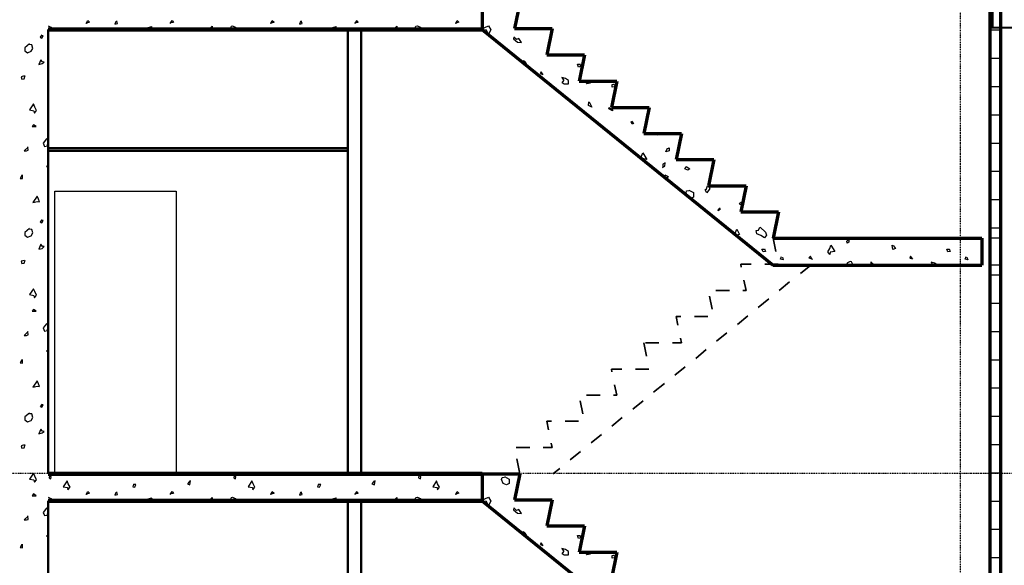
# Model space of a CAD drawing. Header units: millimetres. Extents: x 361 to 67326, y 666 to 56869.
# Tile 124 of 129: x 45473 to 52786, y 40866 to 44920. Entities that reach past the tile are written whole.
import ezdxf

# ---------------------------------------------------------------- set-up
doc = ezdxf.new("R2010")
doc.units = ezdxf.units.MM
doc.linetypes.add('DASHDOT', pattern=[25.4, 12.7, -6.35, 0, -6.35])
for name, color, linetype in [('beugels', 3, 'Continuous'), ('stramien', 1, 'DASHDOT'), ('vanarris', 253, 'Continuous')]:
    doc.layers.add(name, color=color, linetype=linetype)

# ---------------------------------------------------------------- blocks, each defined once
blk = doc.blocks.new('*U72')
at = {"layer": 'stramien', "color": 1, "ltscale": 0.5}
blk.add_lwpolyline([(0, 21501.2), (0, -25501.2)], dxfattribs=at)
blk = doc.blocks.new('*U71')
at = {"layer": 'stramien', "color": 0, "linetype": 'ByBlock', "lineweight": -2, "transparency": 16777216}
blk.add_blockref('*U72', (43200, 0), dxfattribs=at)

msp = doc.modelspace()

# ---------------------------------------------------------------- linework, layer by layer
at = {"layer": 'beugels', "color": 93, "const_width": 15}
msp.add_lwpolyline([(52938.9, 44861.2), (52698.9, 44861.2), (52698.9, 45101.2), (52938.9, 45101.2)], close=True, dxfattribs=at)
at = {"layer": 'stramien', "color": 1, "ltscale": 0.5}
msp.add_lwpolyline([(1736.5, 41551.2), (67326.2, 41551.2)], dxfattribs=at)
at = {"layer": 'vanarris', "lineweight": 70}
for p, q in [((52678.9, 50296.2), (52678.9, 18796.2)), ((52758.9, 50296.2), (52758.9, 16981.2)), ((48908.9, 45046.2), (48908.9, 44846.2)), ((49188.9, 45046.2), (49148.9, 44853.7)), ((48908.9, 44846.2), (51068.9, 43096.2)), ((49148.9, 44853.7), (49428.9, 44853.7)), ((49428.9, 44853.7), (49388.9, 44658.7)), ((49388.9, 44658.7), (49668.9, 44658.7)), ((49668.9, 44658.7), (49628.9, 44463.7)), ((49628.9, 44463.7), (49908.9, 44463.7)), ((49908.9, 44463.7), (49868.9, 44268.7)), ((49868.9, 44268.7), (50148.9, 44268.7)), ((50148.9, 44268.7), (50108.9, 44073.7)), ((50108.9, 44073.7), (50388.9, 44073.7)), ((50388.9, 44073.7), (50348.9, 43881.2)), ((50348.9, 43881.2), (50628.9, 43881.2)), ((50628.9, 43881.2), (50588.9, 43686.2)), ((50588.9, 43686.2), (50868.9, 43686.2)), ((50868.9, 43686.2), (50828.9, 43491.2)), ((50828.9, 43491.2), (51108.9, 43491.2)), ((51108.9, 43491.2), (51068.9, 43296.2)), ((51068.9, 43296.2), (52618.9, 43296.2)), ((52618.9, 43296.2), (52618.9, 43096.2)), ((51068.9, 43096.2), (52618.9, 43096.2)), ((48908.9, 41546.2), (49188.9, 41546.2)), ((48908.9, 41546.2), (48908.9, 41346.2)), ((49188.9, 41546.2), (49148.9, 41353.7)), ((48908.9, 41346.2), (51068.9, 39596.2)), ((49148.9, 41353.7), (49428.9, 41353.7)), ((49428.9, 41353.7), (49388.9, 41158.7)), ((49388.9, 41158.7), (49668.9, 41158.7)), ((49668.9, 41158.7), (49628.9, 40963.7)), ((49628.9, 40963.7), (49908.9, 40963.7)), ((49908.9, 40963.7), (49868.9, 40768.7))]:
    msp.add_line(p, q, dxfattribs=at)
at = {"layer": 'vanarris', "lineweight": 25}
for p, q in [((45966.4, 44891.2), (45978.9, 44913.7)), ((45978.9, 44913.7), (45991.4, 44901.2)), ((46198.9, 44891.2), (46193.9, 44911.2)), ((46591.4, 44891.2), (46606.4, 44913.7)), ((46606.4, 44913.7), (46613.9, 44898.7)), ((47338.9, 44891.2), (47348.9, 44913.7)), ((47348.9, 44913.7), (47363.9, 44901.2)), ((47571.4, 44891.2), (47563.9, 44911.2)), ((47961.4, 44891.2), (47978.9, 44913.7)), ((47978.9, 44913.7), (47983.9, 44898.7)), ((48711.4, 44891.2), (48721.4, 44913.7)), ((48721.4, 44913.7), (48733.9, 44901.2)), ((45683.9, 44873.7), (45703.9, 44863.7)), ((45703.9, 44863.7), (45716.4, 44846.2)), ((45991.4, 44901.2), (45963.9, 44891.2)), ((46186.4, 44906.2), (46178.9, 44886.2)), ((46178.9, 44886.2), (46198.9, 44891.2)), ((46406.4, 44846.2), (46426.4, 44861.2)), ((46426.4, 44861.2), (46453.9, 44868.7)), ((46453.9, 44868.7), (46438.9, 44846.2)), ((46613.9, 44898.7), (46598.9, 44896.2)), ((46876.4, 44846.2), (46901.4, 44871.2)), ((46901.4, 44871.2), (46901.4, 44846.2)), ((47033.9, 44846.2), (47046.4, 44871.2)), ((47046.4, 44871.2), (47053.9, 44873.7)), ((47053.9, 44873.7), (47073.9, 44863.7)), ((47073.9, 44863.7), (47086.4, 44846.2)), ((47363.9, 44901.2), (47333.9, 44891.2)), ((47558.9, 44906.2), (47551.4, 44886.2)), ((47551.4, 44886.2), (47571.4, 44891.2)), ((47776.4, 44846.2), (47798.9, 44861.2)), ((47798.9, 44861.2), (47823.9, 44868.7)), ((47823.9, 44868.7), (47811.4, 44846.2)), ((47983.9, 44898.7), (47971.4, 44896.2)), ((48246.4, 44846.2), (48273.9, 44871.2)), ((48273.9, 44871.2), (48273.9, 44846.2)), ((48403.9, 44846.2), (48416.4, 44871.2)), ((48416.4, 44871.2), (48426.4, 44873.7)), ((48426.4, 44873.7), (48446.4, 44863.7)), ((48446.4, 44863.7), (48458.9, 44846.2)), ((48733.9, 44901.2), (48706.4, 44891.2)), ((48901.4, 44848.7), (48953.9, 44873.7)), ((48938.9, 44841.2), (48903.9, 44846.2)), ((48953.9, 44811.2), (48938.9, 44841.2)), ((48953.9, 44873.7), (48971.4, 44843.7)), ((48971.4, 44843.7), (48953.9, 44811.2)), ((52758.9, 44841.2), (52678.9, 44841.2)), ((45636.4, 44806.2), (45623.9, 44791.2)), ((45623.9, 44791.2), (45636.4, 44783.7)), ((45646.4, 44801.2), (45636.4, 44803.7)), ((45636.4, 44783.7), (45646.4, 44801.2)), ((49143.9, 44791.2), (49141.4, 44778.7)), ((49141.4, 44778.7), (49171.4, 44753.7)), ((49163.9, 44773.7), (49143.9, 44791.2)), ((49181.4, 44781.2), (49163.9, 44773.7)), ((49198.9, 44751.2), (49181.4, 44781.2)), ((45546.4, 44741.2), (45511.4, 44711.2)), ((45511.4, 44711.2), (45511.4, 44688.7)), ((45511.4, 44688.7), (45531.4, 44673.7)), ((45563.9, 44733.7), (45546.4, 44736.2)), ((45558.9, 44686.2), (45571.4, 44706.2)), ((45571.4, 44706.2), (45563.9, 44733.7)), ((49171.4, 44753.7), (49198.9, 44751.2)), ((45531.4, 44673.7), (45558.9, 44686.2)), ((45628.9, 44621.2), (45613.9, 44586.2)), ((45641.4, 44606.2), (45628.9, 44621.2)), ((49213.9, 44591.2), (49211.4, 44616.2)), ((49211.4, 44616.2), (49221.4, 44611.2)), ((52758.9, 44631.2), (52678.9, 44631.2)), ((45613.9, 44586.2), (45638.9, 44593.7)), ((45638.9, 44593.7), (45653.9, 44603.7)), ((45653.9, 44603.7), (45641.4, 44606.2)), ((49218.9, 44611.2), (49233.9, 44593.7)), ((49233.9, 44593.7), (49218.9, 44586.2)), ((49623.9, 44566.2), (49616.4, 44588.7)), ((49616.4, 44588.7), (49633.9, 44588.7)), ((49638.9, 44571.2), (49623.9, 44566.2)), ((49633.9, 44591.2), (49638.9, 44571.2)), ((45508.9, 44503.7), (45483.9, 44496.2)), ((45483.9, 44496.2), (45488.9, 44478.7)), ((45488.9, 44478.7), (45506.4, 44481.2)), ((45506.4, 44481.2), (45513.9, 44506.2)), ((49346.4, 44533.7), (49338.9, 44521.2)), ((49338.9, 44521.2), (49353.9, 44516.2)), ((49361.4, 44511.2), (49346.4, 44533.7)), ((49526.4, 44483.7), (49498.9, 44491.2)), ((49498.9, 44491.2), (49513.9, 44468.7)), ((49501.4, 44451.2), (49513.9, 44468.7)), ((49548.9, 44468.7), (49526.4, 44483.7)), ((49546.4, 44468.7), (49546.4, 44441.2)), ((49516.4, 44441.2), (49501.4, 44451.2)), ((49546.4, 44441.2), (49516.4, 44441.2)), ((49683.9, 44443.7), (49698.9, 44463.7)), ((49711.4, 44448.7), (49683.9, 44443.7)), ((49701.4, 44463.7), (49711.4, 44448.7)), ((49873.9, 44438.7), (49883.9, 44441.2)), ((49873.9, 44418.7), (49873.9, 44438.7)), ((49888.9, 44421.2), (49873.9, 44418.7)), ((49883.9, 44441.2), (49891.4, 44433.7)), ((52758.9, 44421.2), (52678.9, 44421.2)), ((45576.4, 44293.7), (45546.4, 44251.2)), ((45546.4, 44251.2), (45578.9, 44243.7)), ((45583.9, 44271.2), (45576.4, 44293.7)), ((45596.4, 44246.2), (45583.9, 44271.2)), ((49698.9, 44281.2), (49701.4, 44308.7)), ((49721.4, 44271.2), (49698.9, 44281.2)), ((49703.9, 44308.7), (49721.4, 44271.2)), ((49848.9, 44268.7), (49876.4, 44251.2)), ((49848.9, 44258.7), (49851.4, 44268.7)), ((49876.4, 44243.7), (49848.9, 44258.7)), ((49876.4, 44251.2), (49876.4, 44243.7)), ((45578.9, 44243.7), (45581.4, 44226.2)), ((45581.4, 44226.2), (45596.4, 44246.2)), ((52758.9, 44211.2), (52678.9, 44211.2)), ((45576.4, 44138.7), (45566.4, 44126.2)), ((45566.4, 44126.2), (45593.9, 44126.2)), ((45593.9, 44126.2), (45576.4, 44138.7)), ((50013.9, 44161.2), (50018.9, 44163.7)), ((50021.4, 44143.7), (50013.9, 44161.2)), ((50016.4, 44166.2), (50031.4, 44148.7)), ((50031.4, 44148.7), (50021.4, 44143.7)), ((45671.4, 44033.7), (45646.4, 44003.7)), ((45683.9, 44023.7), (45671.4, 44033.7)), ((49828.9, 44093.7), (49836.4, 44088.7)), ((49828.9, 44091.2), (49828.9, 44093.7)), ((50208.9, 44061.2), (50208.9, 44073.7)), ((50226.4, 44063.7), (50208.9, 44061.2)), ((50218.9, 44073.7), (50226.4, 44063.7)), ((45536.4, 43973.7), (45506.4, 43946.2)), ((45536.4, 43951.2), (45533.9, 43976.2)), ((45646.4, 44003.7), (45656.4, 43978.7)), ((45656.4, 43978.7), (45678.9, 43983.7)), ((45678.9, 43983.7), (45681.4, 44006.2)), ((45681.4, 44006.2), (45683.9, 44006.2)), ((50271.4, 43938.7), (50281.4, 43961.2)), ((50278.9, 43961.2), (50296.4, 43968.7)), ((50296.4, 43968.7), (50296.4, 43946.2)), ((52758.9, 44001.2), (52678.9, 44001.2)), ((45506.4, 43946.2), (45523.9, 43946.2)), ((45523.9, 43946.2), (45536.4, 43951.2)), ((50083.9, 43886.2), (50091.4, 43906.2)), ((50098.9, 43888.7), (50083.9, 43886.2)), ((50091.4, 43906.2), (50101.4, 43931.2)), ((50131.4, 43881.2), (50098.9, 43888.7)), ((50101.4, 43931.2), (50131.4, 43881.2)), ((50296.4, 43946.2), (50271.4, 43938.7)), ((45683.9, 43841.2), (45671.4, 43828.7)), ((45671.4, 43828.7), (45681.4, 43823.7)), ((45681.4, 43823.7), (45683.9, 43828.7)), ((50246.4, 43821.2), (50263.9, 43831.2)), ((50266.4, 43856.2), (50248.9, 43846.2)), ((50248.9, 43846.2), (50248.9, 43821.2)), ((50263.9, 43831.2), (50266.4, 43856.2)), ((50413.9, 43811.2), (50423.9, 43828.7)), ((50436.4, 43801.2), (50413.9, 43811.2)), ((50423.9, 43828.7), (50451.4, 43811.2)), ((50451.4, 43811.2), (50436.4, 43801.2)), ((45488.9, 43763.7), (45476.4, 43741.2)), ((45476.4, 43741.2), (45493.9, 43741.2)), ((45493.9, 43741.2), (45493.9, 43766.2)), ((50268.9, 43763.7), (50248.9, 43753.7)), ((50268.9, 43763.7), (50288.9, 43753.7)), ((50288.9, 43753.7), (50271.4, 43733.7)), ((52758.9, 43791.2), (52678.9, 43791.2)), ((50563.9, 43656.2), (50573.9, 43663.7)), ((50573.9, 43663.7), (50581.4, 43686.2)), ((50598.9, 43666.2), (50576.4, 43633.7)), ((50586.4, 43686.2), (50598.9, 43666.2)), ((45601.4, 43608.7), (45571.4, 43561.2)), ((45611.4, 43586.2), (45601.4, 43608.7)), ((45733.9, 41546.2), (45733.9, 43646.2)), ((45733.9, 43646.2), (46633.9, 43646.2)), ((46633.9, 43646.2), (46633.9, 41546.2)), ((50423.9, 43633.7), (50426.4, 43648.7)), ((50436.4, 43601.2), (50423.9, 43633.7)), ((50426.4, 43648.7), (50443.9, 43651.2)), ((50458.9, 43591.2), (50436.4, 43601.2)), ((50443.9, 43653.7), (50478.9, 43636.2)), ((50478.9, 43601.2), (50458.9, 43591.2)), ((50478.9, 43636.2), (50478.9, 43601.2)), ((50576.4, 43633.7), (50563.9, 43656.2)), ((45571.4, 43561.2), (45603.9, 43568.7)), ((45603.9, 43568.7), (45618.9, 43566.2)), ((45618.9, 43566.2), (45611.4, 43586.2)), ((50668.9, 43521.2), (50676.4, 43508.7)), ((50831.4, 43561.2), (50816.4, 43551.2)), ((50816.4, 43551.2), (50828.9, 43546.2)), ((52758.9, 43581.2), (52678.9, 43581.2)), ((50661.4, 43498.7), (50666.4, 43516.2)), ((50676.4, 43508.7), (50661.4, 43498.7)), ((50981.4, 43491.2), (50988.9, 43483.7)), ((50988.9, 43483.7), (50996.4, 43491.2)), ((45636.4, 43433.7), (45623.9, 43418.7)), ((45623.9, 43418.7), (45636.4, 43411.2)), ((45646.4, 43428.7), (45636.4, 43431.2)), ((45636.4, 43411.2), (45646.4, 43428.7)), ((50961.4, 43356.2), (50971.4, 43378.7)), ((50973.9, 43378.7), (51011.4, 43341.2)), ((52758.9, 43371.2), (52678.9, 43371.2)), ((45546.4, 43368.7), (45511.4, 43338.7)), ((45511.4, 43338.7), (45511.4, 43318.7)), ((45511.4, 43318.7), (45531.4, 43303.7)), ((45531.4, 43303.7), (45558.9, 43313.7)), ((45563.9, 43361.2), (45546.4, 43363.7)), ((45558.9, 43313.7), (45571.4, 43336.2)), ((45571.4, 43336.2), (45563.9, 43361.2)), ((50776.4, 43326.2), (50788.9, 43338.7)), ((50781.4, 43321.2), (50776.4, 43326.2)), ((50818.9, 43323.7), (50786.4, 43316.2)), ((50788.9, 43338.7), (50798.9, 43363.7)), ((50798.9, 43363.7), (50818.9, 43323.7)), ((50943.9, 43353.7), (50961.4, 43356.2)), ((50948.9, 43328.7), (50943.9, 43353.7)), ((50978.9, 43316.2), (50948.9, 43328.7)), ((51003.9, 43298.7), (50978.9, 43316.2)), ((51018.9, 43318.7), (51003.9, 43298.7)), ((51011.4, 43341.2), (51018.9, 43318.7)), ((45628.9, 43251.2), (45613.9, 43216.2)), ((45641.4, 43233.7), (45628.9, 43251.2)), ((45638.9, 43221.2), (45653.9, 43233.7)), ((45653.9, 43233.7), (45641.4, 43233.7)), ((51491.4, 43221.2), (51498.9, 43243.7)), ((51498.9, 43243.7), (51526.4, 43198.7)), ((51616.4, 43273.7), (51628.9, 43286.2)), ((51618.9, 43258.7), (51616.4, 43273.7)), ((51631.4, 43266.2), (51618.9, 43258.7)), ((51631.4, 43283.7), (51631.4, 43266.2)), ((51726.4, 43286.2), (51718.9, 43296.2)), ((51726.4, 43296.2), (51726.4, 43286.2)), ((51958.9, 43213.7), (51953.9, 43243.7)), ((51953.9, 43243.7), (51966.4, 43238.7)), ((51963.9, 43238.7), (51978.9, 43221.2)), ((52758.9, 43296.2), (52678.9, 43296.2)), ((45613.9, 43216.2), (45638.9, 43221.2)), ((50996.4, 43196.2), (50986.4, 43216.2)), ((50986.4, 43216.2), (51003.9, 43216.2)), ((51011.4, 43198.7), (50996.4, 43196.2)), ((51003.9, 43218.7), (51011.4, 43198.7)), ((51123.9, 43141.2), (51131.4, 43161.2)), ((51138.9, 43156.2), (51143.9, 43136.2)), ((51346.4, 43163.7), (51333.9, 43151.2)), ((51333.9, 43151.2), (51361.4, 43141.2)), ((51356.4, 43141.2), (51346.4, 43163.7)), ((51476.4, 43196.2), (51491.4, 43221.2)), ((51491.4, 43176.2), (51476.4, 43196.2)), ((51493.9, 43193.7), (51491.4, 43176.2)), ((51526.4, 43198.7), (51493.9, 43193.7)), ((51978.9, 43221.2), (51958.9, 43213.7)), ((52088.9, 43163.7), (52083.9, 43148.7)), ((52106.4, 43141.2), (52088.9, 43163.7)), ((52366.4, 43196.2), (52358.9, 43216.2)), ((52358.9, 43216.2), (52376.4, 43216.2)), ((52383.9, 43198.7), (52366.4, 43196.2)), ((52376.4, 43218.7), (52383.9, 43198.7)), ((52496.4, 43141.2), (52503.9, 43161.2)), ((52508.9, 43156.2), (52516.4, 43136.2)), ((45508.9, 43131.2), (45483.9, 43126.2)), ((45483.9, 43126.2), (45488.9, 43108.7)), ((45488.9, 43108.7), (45506.4, 43111.2)), ((45506.4, 43111.2), (45513.9, 43133.7)), ((51143.9, 43136.2), (51123.9, 43141.2)), ((51621.4, 43113.7), (51608.9, 43096.2)), ((51641.4, 43123.7), (51621.4, 43113.7)), ((51651.4, 43121.2), (51641.4, 43123.7)), ((51663.9, 43096.2), (51651.4, 43121.2)), ((51821.4, 43096.2), (51793.9, 43121.2)), ((51793.9, 43121.2), (51793.9, 43096.2)), ((52083.9, 43148.7), (52096.4, 43146.2)), ((52268.9, 43111.2), (52243.9, 43118.7)), ((52243.9, 43118.7), (52256.4, 43096.2)), ((52291.4, 43096.2), (52268.9, 43111.2)), ((52516.4, 43136.2), (52496.4, 43141.2)), ((52758.9, 43096.2), (52678.9, 43096.2)), ((52758.9, 43021.2), (52678.9, 43021.2)), ((45576.4, 42921.2), (45546.4, 42878.7)), ((45546.4, 42878.7), (45578.9, 42871.2)), ((45583.9, 42901.2), (45576.4, 42921.2)), ((45578.9, 42871.2), (45581.4, 42853.7)), ((45581.4, 42853.7), (45596.4, 42873.7)), ((45596.4, 42873.7), (45583.9, 42901.2)), ((52758.9, 42811.2), (52678.9, 42811.2)), ((45576.4, 42766.2), (45566.4, 42753.7)), ((45566.4, 42753.7), (45593.9, 42753.7)), ((45593.9, 42753.7), (45576.4, 42766.2)), ((45671.4, 42661.2), (45646.4, 42631.2)), ((45683.9, 42653.7), (45671.4, 42661.2)), ((45536.4, 42603.7), (45506.4, 42573.7)), ((45506.4, 42573.7), (45523.9, 42573.7)), ((45523.9, 42573.7), (45536.4, 42578.7)), ((45536.4, 42578.7), (45533.9, 42603.7)), ((45646.4, 42631.2), (45656.4, 42606.2)), ((45656.4, 42606.2), (45678.9, 42611.2)), ((45678.9, 42611.2), (45681.4, 42633.7)), ((45681.4, 42633.7), (45683.9, 42636.2)), ((52758.9, 42601.2), (52678.9, 42601.2)), ((45683.9, 42468.7), (45671.4, 42456.2)), ((45671.4, 42456.2), (45681.4, 42451.2)), ((45681.4, 42451.2), (45683.9, 42456.2)), ((45488.9, 42393.7), (45476.4, 42371.2)), ((45476.4, 42371.2), (45493.9, 42368.7)), ((45493.9, 42368.7), (45493.9, 42396.2)), ((52758.9, 42391.2), (52678.9, 42391.2)), ((45601.4, 42236.2), (45571.4, 42188.7)), ((45611.4, 42213.7), (45601.4, 42236.2)), ((45618.9, 42193.7), (45611.4, 42213.7)), ((45571.4, 42188.7), (45603.9, 42196.2)), ((45603.9, 42196.2), (45618.9, 42193.7)), ((52758.9, 42181.2), (52678.9, 42181.2)), ((45636.4, 42061.2), (45623.9, 42046.2)), ((45646.4, 42058.7), (45636.4, 42061.2)), ((45636.4, 42041.2), (45646.4, 42058.7)), ((45546.4, 41996.2), (45511.4, 41968.7)), ((45563.9, 41991.2), (45546.4, 41991.2)), ((45571.4, 41963.7), (45563.9, 41991.2)), ((45623.9, 42046.2), (45636.4, 42041.2)), ((45511.4, 41968.7), (45511.4, 41946.2)), ((45511.4, 41946.2), (45531.4, 41931.2)), ((45531.4, 41931.2), (45558.9, 41941.2)), ((45558.9, 41941.2), (45571.4, 41963.7)), ((52758.9, 41971.2), (52678.9, 41971.2)), ((45628.9, 41878.7), (45613.9, 41843.7)), ((45613.9, 41843.7), (45638.9, 41851.2)), ((45641.4, 41863.7), (45628.9, 41878.7)), ((45638.9, 41851.2), (45653.9, 41861.2)), ((45653.9, 41861.2), (45641.4, 41863.7)), ((45506.4, 41738.7), (45513.9, 41763.7)), ((45508.9, 41761.2), (45483.9, 41753.7)), ((45483.9, 41753.7), (45488.9, 41736.2)), ((45488.9, 41736.2), (45506.4, 41738.7)), ((52758.9, 41761.2), (52678.9, 41761.2)), ((45576.4, 41551.2), (45546.4, 41506.2)), ((45583.9, 41528.7), (45576.4, 41551.2)), ((46971.4, 41546.2), (46968.9, 41536.2)), ((46968.9, 41536.2), (46976.4, 41546.2)), ((48341.4, 41546.2), (48341.4, 41536.2)), ((48341.4, 41536.2), (48348.9, 41546.2)), ((52758.9, 41551.2), (52678.9, 41551.2)), ((45546.4, 41506.2), (45578.9, 41501.2)), ((45578.9, 41501.2), (45581.4, 41483.7)), ((45581.4, 41483.7), (45596.4, 41501.2)), ((45596.4, 41501.2), (45583.9, 41528.7)), ((45693.9, 41533.7), (45691.4, 41516.2)), ((45691.4, 41516.2), (45703.9, 41508.7)), ((45706.4, 41523.7), (45696.4, 41536.2)), ((45703.9, 41508.7), (45706.4, 41523.7)), ((45826.4, 41493.7), (45796.4, 41448.7)), ((45833.9, 41471.2), (45826.4, 41493.7)), ((45846.4, 41446.2), (45833.9, 41471.2)), ((46733.9, 41488.7), (46718.9, 41471.2)), ((46718.9, 41471.2), (46736.4, 41463.7)), ((46741.4, 41493.7), (46731.4, 41488.7)), ((46736.4, 41463.7), (46741.4, 41493.7)), ((47066.4, 41533.7), (47063.9, 41516.2)), ((47063.9, 41516.2), (47076.4, 41508.7)), ((47078.9, 41523.7), (47068.9, 41536.2)), ((47076.4, 41508.7), (47078.9, 41523.7)), ((47196.4, 41493.7), (47168.9, 41448.7)), ((47206.4, 41471.2), (47196.4, 41493.7)), ((47218.9, 41446.2), (47206.4, 41471.2)), ((48103.9, 41488.7), (48088.9, 41471.2)), ((48088.9, 41471.2), (48108.9, 41463.7)), ((48113.9, 41493.7), (48101.4, 41488.7)), ((48108.9, 41463.7), (48113.9, 41493.7)), ((48436.4, 41533.7), (48433.9, 41516.2)), ((48433.9, 41516.2), (48448.9, 41508.7)), ((48451.4, 41523.7), (48438.9, 41536.2)), ((48448.9, 41508.7), (48451.4, 41523.7)), ((48568.9, 41493.7), (48541.4, 41448.7)), ((48576.4, 41471.2), (48568.9, 41493.7)), ((48591.4, 41446.2), (48576.4, 41471.2)), ((49051.4, 41503.7), (49056.4, 41518.7)), ((49063.9, 41473.7), (49051.4, 41503.7)), ((49056.4, 41518.7), (49073.9, 41521.2)), ((49088.9, 41463.7), (49063.9, 41473.7)), ((49073.9, 41526.2), (49108.9, 41506.2)), ((49108.9, 41473.7), (49088.9, 41463.7)), ((49108.9, 41506.2), (49108.9, 41473.7)), ((45576.4, 41396.2), (45566.4, 41381.2)), ((45593.9, 41381.2), (45576.4, 41396.2)), ((45796.4, 41448.7), (45828.9, 41443.7)), ((45828.9, 41443.7), (45831.4, 41426.2)), ((45831.4, 41426.2), (45846.4, 41446.2)), ((45991.4, 41401.2), (45963.9, 41391.2)), ((45966.4, 41391.2), (45978.9, 41413.7)), ((45978.9, 41413.7), (45991.4, 41401.2)), ((46186.4, 41406.2), (46178.9, 41386.2)), ((46198.9, 41391.2), (46193.9, 41411.2)), ((46318.9, 41468.7), (46313.9, 41448.7)), ((46313.9, 41448.7), (46328.9, 41446.2)), ((46336.4, 41466.2), (46318.9, 41466.2)), ((46328.9, 41446.2), (46336.4, 41466.2)), ((46591.4, 41391.2), (46606.4, 41413.7)), ((46613.9, 41398.7), (46598.9, 41396.2)), ((46606.4, 41413.7), (46613.9, 41398.7)), ((47168.9, 41448.7), (47201.4, 41443.7)), ((47201.4, 41443.7), (47203.9, 41426.2)), ((47203.9, 41426.2), (47218.9, 41446.2)), ((47363.9, 41401.2), (47333.9, 41391.2)), ((47338.9, 41391.2), (47348.9, 41413.7)), ((47348.9, 41413.7), (47363.9, 41401.2)), ((47558.9, 41406.2), (47551.4, 41386.2)), ((47571.4, 41391.2), (47563.9, 41411.2)), ((47691.4, 41468.7), (47683.9, 41448.7)), ((47683.9, 41448.7), (47698.9, 41446.2)), ((47708.9, 41466.2), (47691.4, 41466.2)), ((47698.9, 41446.2), (47708.9, 41466.2)), ((47961.4, 41391.2), (47978.9, 41413.7)), ((47983.9, 41398.7), (47971.4, 41396.2)), ((47978.9, 41413.7), (47983.9, 41398.7)), ((48541.4, 41448.7), (48573.9, 41443.7)), ((48573.9, 41443.7), (48576.4, 41426.2)), ((48576.4, 41426.2), (48591.4, 41446.2)), ((48733.9, 41401.2), (48706.4, 41391.2)), ((48711.4, 41391.2), (48721.4, 41413.7)), ((48721.4, 41413.7), (48733.9, 41401.2)), ((45566.4, 41381.2), (45593.9, 41381.2)), ((45683.9, 41373.7), (45703.9, 41363.7)), ((45703.9, 41363.7), (45716.4, 41346.2)), ((46178.9, 41386.2), (46198.9, 41391.2)), ((46406.4, 41346.2), (46426.4, 41361.2)), ((46426.4, 41361.2), (46453.9, 41368.7)), ((46453.9, 41368.7), (46438.9, 41346.2)), ((46876.4, 41346.2), (46901.4, 41371.2)), ((46901.4, 41371.2), (46901.4, 41346.2)), ((47033.9, 41346.2), (47046.4, 41371.2)), ((47046.4, 41371.2), (47053.9, 41373.7)), ((47053.9, 41373.7), (47073.9, 41363.7)), ((47073.9, 41363.7), (47086.4, 41346.2)), ((47551.4, 41386.2), (47571.4, 41391.2)), ((47776.4, 41346.2), (47798.9, 41361.2)), ((47798.9, 41361.2), (47823.9, 41368.7)), ((47823.9, 41368.7), (47811.4, 41346.2)), ((48246.4, 41346.2), (48273.9, 41371.2)), ((48273.9, 41371.2), (48273.9, 41346.2)), ((48403.9, 41346.2), (48416.4, 41371.2)), ((48416.4, 41371.2), (48426.4, 41373.7)), ((48426.4, 41373.7), (48446.4, 41363.7)), ((48446.4, 41363.7), (48458.9, 41346.2)), ((48901.4, 41348.7), (48953.9, 41373.7)), ((48938.9, 41341.2), (48903.9, 41346.2)), ((48953.9, 41311.2), (48938.9, 41341.2)), ((48953.9, 41373.7), (48971.4, 41343.7)), ((48971.4, 41343.7), (48953.9, 41311.2)), ((52758.9, 41341.2), (52678.9, 41341.2)), ((45671.4, 41291.2), (45646.4, 41258.7)), ((45646.4, 41258.7), (45656.4, 41236.2)), ((45683.9, 41281.2), (45671.4, 41291.2)), ((45678.9, 41238.7), (45681.4, 41261.2)), ((45681.4, 41261.2), (45683.9, 41263.7)), ((49143.9, 41293.7), (49141.4, 41278.7)), ((49141.4, 41278.7), (49171.4, 41253.7)), ((49163.9, 41273.7), (49143.9, 41293.7)), ((49181.4, 41281.2), (49163.9, 41273.7)), ((49171.4, 41253.7), (49198.9, 41251.2)), ((49198.9, 41251.2), (49181.4, 41281.2)), ((45536.4, 41231.2), (45506.4, 41203.7)), ((45506.4, 41203.7), (45523.9, 41203.7)), ((45523.9, 41203.7), (45536.4, 41206.2)), ((45536.4, 41206.2), (45533.9, 41233.7)), ((45656.4, 41236.2), (45678.9, 41238.7)), ((49213.9, 41091.2), (49211.4, 41116.2)), ((49211.4, 41116.2), (49221.4, 41111.2)), ((49218.9, 41111.2), (49233.9, 41093.7)), ((52758.9, 41131.2), (52678.9, 41131.2)), ((45683.9, 41098.7), (45671.4, 41083.7)), ((45671.4, 41083.7), (45681.4, 41081.2)), ((45681.4, 41081.2), (45683.9, 41086.2)), ((49233.9, 41093.7), (49218.9, 41086.2)), ((49346.4, 41033.7), (49338.9, 41021.2)), ((49361.4, 41011.2), (49346.4, 41033.7)), ((49623.9, 41066.2), (49616.4, 41088.7)), ((49616.4, 41088.7), (49633.9, 41088.7)), ((49638.9, 41071.2), (49623.9, 41066.2)), ((49633.9, 41091.2), (49638.9, 41071.2)), ((45488.9, 41021.2), (45476.4, 40998.7)), ((45476.4, 40998.7), (45493.9, 40996.2)), ((45493.9, 40996.2), (45493.9, 41023.7)), ((49338.9, 41021.2), (49353.9, 41016.2)), ((49526.4, 40983.7), (49498.9, 40991.2)), ((49498.9, 40991.2), (49513.9, 40968.7)), ((49501.4, 40951.2), (49513.9, 40968.7)), ((49548.9, 40968.7), (49526.4, 40983.7)), ((49546.4, 40968.7), (49546.4, 40941.2)), ((49683.9, 40943.7), (49698.9, 40963.7)), ((49701.4, 40963.7), (49711.4, 40948.7)), ((49516.4, 40941.2), (49501.4, 40951.2)), ((49546.4, 40941.2), (49516.4, 40941.2)), ((49711.4, 40948.7), (49683.9, 40943.7)), ((49873.9, 40938.7), (49883.9, 40941.2)), ((49873.9, 40918.7), (49873.9, 40938.7)), ((49888.9, 40921.2), (49873.9, 40918.7)), ((49883.9, 40941.2), (49891.4, 40933.7)), ((52758.9, 40921.2), (52678.9, 40921.2))]:
    msp.add_line(p, q, dxfattribs=at)
at = {"layer": 'vanarris', "lineweight": 50}
for p, q in [((45683.9, 44846.2), (45683.9, 41546.2)), ((47908.9, 44846.2), (47908.9, 41546.2)), ((48008.9, 44846.2), (48008.9, 41546.2)), ((47908.9, 43966.2), (45683.9, 43966.2)), ((47908.9, 43946.2), (45683.9, 43946.2)), ((45683.9, 41346.2), (45683.9, 38046.2)), ((47908.9, 41346.2), (47908.9, 38046.2)), ((48008.9, 41346.2), (48008.9, 38046.2))]:
    msp.add_line(p, q, dxfattribs=at)
at = {"layer": 'vanarris', "lineweight": 90}
for p, q in [((48908.9, 44846.2), (45683.9, 44846.2)), ((48908.9, 41546.2), (45683.9, 41546.2)), ((48908.9, 41346.2), (45683.9, 41346.2))]:
    msp.add_line(p, q, dxfattribs=at)
at = {"layer": 'vanarris', "lineweight": 35}
for p, q in [((51068.9, 43296.2), (51088.9, 43198.7)), ((50906.4, 43103.7), (50828.9, 43103.7)), ((50828.9, 43103.7), (50831.4, 43081.2)), ((51106.4, 43103.7), (51006.4, 43103.7)), ((51348.9, 43096.2), (51271.4, 43033.7)), ((50851.4, 42983.7), (50868.9, 42908.7)), ((51191.4, 42971.2), (51113.9, 42908.7)), ((50596.4, 42866.2), (50616.4, 42768.7)), ((50743.9, 42908.7), (50643.9, 42908.7)), ((50868.9, 42908.7), (50843.9, 42908.7)), ((51036.4, 42846.2), (50958.9, 42781.2)), ((50383.9, 42713.7), (50348.9, 42713.7)), ((50348.9, 42713.7), (50361.4, 42651.2)), ((50583.9, 42713.7), (50483.9, 42713.7)), ((50881.4, 42718.7), (50803.9, 42656.2)), ((50726.4, 42593.7), (50648.9, 42531.2)), ((50108.9, 42518.7), (50128.9, 42421.2)), ((50221.4, 42518.7), (50121.4, 42518.7)), ((50388.9, 42518.7), (50321.4, 42518.7)), ((50381.4, 42553.7), (50388.9, 42518.7)), ((50571.4, 42468.7), (50493.9, 42403.7)), ((49946.4, 42323.7), (49868.9, 42323.7)), ((49868.9, 42323.7), (49871.4, 42303.7)), ((50146.4, 42323.7), (50046.4, 42323.7)), ((50416.4, 42341.2), (50338.9, 42278.7)), ((49891.4, 42206.2), (49908.9, 42131.2)), ((50261.4, 42216.2), (50181.4, 42153.7)), ((49783.9, 42131.2), (49683.9, 42131.2)), ((49908.9, 42131.2), (49883.9, 42131.2)), ((49636.4, 42088.7), (49656.4, 41991.2)), ((50103.9, 42088.7), (50026.4, 42026.2)), ((49423.9, 41936.2), (49388.9, 41936.2)), ((49388.9, 41936.2), (49401.4, 41873.7)), ((49623.9, 41936.2), (49523.9, 41936.2)), ((49948.9, 41963.7), (49871.4, 41901.2)), ((49793.9, 41838.7), (49716.4, 41776.2)), ((49421.4, 41773.7), (49428.9, 41741.2)), ((49261.4, 41741.2), (49161.4, 41741.2)), ((49428.9, 41741.2), (49361.4, 41741.2)), ((49638.9, 41711.2), (49561.4, 41648.7)), ((49166.4, 41656.2), (49186.4, 41558.7)), ((49483.9, 41586.2), (49433.9, 41546.2))]:
    msp.add_line(p, q, dxfattribs=at)

# ---------------------------------------------------------------- block references
at = {"layer": 'stramien'}
msp.add_blockref('*U71', (9258.9, 34362.5), dxfattribs=at)

doc.saveas('drawing.dxf')
